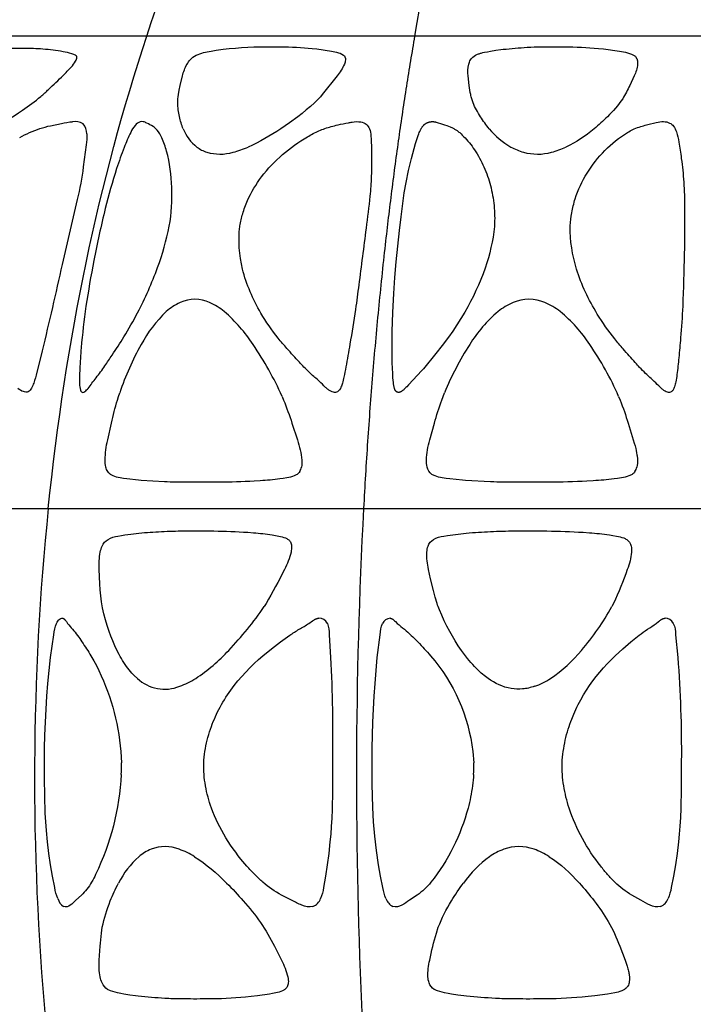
# Model space of a CAD drawing. Header units: millimetres. Extents: x 1250 to 1725, y 0 to 1655.
# Tile 86 of 256: x 1446 to 1487, y 672 to 732. Entities that reach past the tile are written whole.
import ezdxf

# ---------------------------------------------------------------- set-up
doc = ezdxf.new("R2010")
doc.units = ezdxf.units.MM
doc.header["$MEASUREMENT"] = 0
doc.layers.add('Crea2D$visibili$tangenti', color=7, linetype='Continuous', true_color=0x000000)

msp = doc.modelspace()

# ---------------------------------------------------------------- linework, layer by layer
at = {"layer": 'Crea2D$visibili$tangenti'}
for p, q in [((1453.663, 730.704), (1439.606, 730.704)), ((1470.032, 730.704), (1453.663, 730.704)), ((1487.599, 730.704), (1470.032, 730.704)), ((1457.9, 729.838), (1458.186, 729.879)), ((1458.186, 729.879), (1458.324, 729.897)), ((1474.999, 729.838), (1475.298, 729.879)), ((1475.298, 729.879), (1475.443, 729.897)), ((1459.345, 719.076), (1459.349, 719.108)), ((1479.544, 719.076), (1479.545, 719.108)), ((1451.923, 708.695), (1451.997, 708.917)), ((1471.769, 708.695), (1471.858, 708.917)), ((1431.073, 701.845), (1447.629, 701.845)), ((1447.629, 701.845), (1466.909, 701.845)), ((1466.909, 701.845), (1487.599, 701.845)), ((1452.104, 700.197), (1452.302, 700.23)), ((1472.046, 700.197), (1473.017, 700.324)), ((1451.891, 700.158), (1452.104, 700.197)), ((1471.817, 700.158), (1472.046, 700.197)), ((1452.259, 672.17), (1452.065, 672.205)), ((1452.625, 672.111), (1452.259, 672.17)), ((1452.957, 672.065), (1452.625, 672.111)), ((1472.29, 672.17), (1472.082, 672.205)), ((1472.68, 672.111), (1472.29, 672.17)), ((1473.035, 672.065), (1472.68, 672.111))]:
    msp.add_line(p, q, dxfattribs=at)
for points in [[(1456.683, 729.543, -0.075269), (1457.582, 729.785), (1457.9, 729.838)], [(1458.324, 729.897, -0.031123), (1461.334, 730.055), (1461.841, 730.052, -0.026391), (1463.771, 729.951), (1464.051, 729.922), (1464.939, 729.785), (1465.256, 729.716, -0.102669), (1465.683, 729.543)], [(1475.443, 729.897, -0.011029), (1476.915, 730.019, -0.018545), (1478.641, 730.055), (1479.185, 730.052, -0.024028), (1481.276, 729.951), (1481.583, 729.922), (1482.564, 729.785), (1482.918, 729.716, -0.086641), (1483.419, 729.543)], [(1455.884, 725.04), (1455.847, 725.13), (1455.813, 725.221), (1455.781, 725.313), (1455.75, 725.406), (1455.722, 725.499), (1455.696, 725.593), (1455.672, 725.687), (1455.627, 725.886), (1455.607, 725.991), (1455.59, 726.096), (1455.576, 726.202), (1455.564, 726.308), (1455.555, 726.414), (1455.549, 726.52), (1455.546, 726.627), (1455.547, 726.688), (1455.548, 726.75), (1455.551, 726.812), (1455.555, 726.875), (1455.569, 727.002), (1455.587, 727.131), (1455.636, 727.408), (1455.695, 727.684), (1455.837, 728.268, -0.067846), (1456.117, 728.988, -0.04511), (1456.299, 729.248, -0.101007), (1456.683, 729.543)], [(1465.683, 729.543, -0.109847), (1465.774, 729.428, -0.131262), (1465.804, 729.248, -0.069484), (1465.736, 728.988, -0.066559), (1465.294, 728.27), (1464.387, 727.131), (1464.276, 727.003), (1464.16, 726.875), (1464.037, 726.75), (1463.908, 726.627), (1463.661, 726.406), (1463.408, 726.191), (1463.15, 725.983), (1462.886, 725.781), (1462.373, 725.403), (1461.849, 725.04), (1461.612, 724.881), (1461.371, 724.728), (1461.126, 724.581), (1460.878, 724.439), (1460.627, 724.302), (1460.373, 724.172), (1460.116, 724.047), (1459.857, 723.928)], [(1474.599, 725.04, -0.032985), (1474.055, 725.781), (1473.99, 725.882), (1473.928, 725.984), (1473.868, 726.088), (1473.81, 726.193), (1473.756, 726.3), (1473.703, 726.408), (1473.654, 726.517), (1473.607, 726.627), (1473.583, 726.688), (1473.561, 726.749), (1473.541, 726.812), (1473.521, 726.874), (1473.504, 726.938), (1473.489, 727.002), (1473.474, 727.066), (1473.46, 727.13), (1473.434, 727.268), (1473.41, 727.406), (1473.389, 727.545), (1473.371, 727.684), (1473.306, 728.268, -0.088045), (1473.341, 728.988, -0.064716), (1473.445, 729.248, -0.141621), (1473.761, 729.543)], [(1483.419, 729.543, -0.078756), (1483.553, 729.428, -0.110677), (1483.645, 729.248, -0.076334), (1483.664, 728.988, -0.086352), (1483.453, 728.269), (1483.185, 727.684, -0.024768), (1482.755, 726.875, -0.050423), (1481.819, 725.781, -0.02172), (1481.001, 725.04, -0.062722), (1479.287, 723.928)], [(1445.882, 724.513, -0.043653), (1447.123, 725.053, -0.024783), (1447.776, 725.231), (1448.44, 725.365, -0.035441), (1449.108, 725.475)], [(1449.986, 724.733, -0.045611), (1449.94, 724.058), (1449.77, 722.714, -0.025008), (1449.404, 720.715), (1448.475, 716.758, -0.007299), (1447.251, 711.478), (1446.888, 709.997), (1446.844, 709.834), (1446.796, 709.671), (1446.744, 709.51)], [(1451.432, 703.927, -0.085724), (1451.27, 704.096, -0.090891), (1451.151, 704.378, -0.052829), (1451.106, 704.804, -0.054809), (1451.265, 706.032), (1451.491, 707.052, -0.015067), (1451.854, 708.465), (1451.923, 708.695)], [(1461.93, 708.695), (1462.023, 708.465, -0.015147), (1462.532, 707.052), (1462.862, 706.032, -0.060161), (1463.132, 704.804, -0.056695), (1463.114, 704.378)], [(1471.088, 703.927, -0.19472), (1470.789, 704.378, -0.058532), (1470.751, 704.804, -0.060781), (1470.963, 706.032), (1471.243, 707.052, -0.016269), (1471.686, 708.465), (1471.769, 708.695)], [(1482.507, 708.695), (1482.599, 708.465, -0.015836), (1483.092, 707.052), (1483.464, 705.837), (1483.509, 705.676), (1483.55, 705.514), (1483.581, 705.377), (1483.608, 705.239), (1483.626, 705.127), (1483.634, 705.07), (1483.641, 705.014), (1483.65, 704.909), (1483.657, 704.804, -0.059), (1483.627, 704.378)], [(1452.231, 703.683), (1452.017, 703.72, -0.051208), (1451.607, 703.834, -0.054618), (1451.432, 703.927)], [(1463.005, 704.096, -0.091749), (1462.841, 703.927, -0.060579), (1462.66, 703.833, -0.050426), (1462.228, 703.721), (1462.002, 703.683)], [(1471.96, 703.683), (1471.726, 703.72, -0.04776), (1471.278, 703.834, -0.052605), (1471.088, 703.927)], [(1483.506, 704.096, -0.089634), (1483.332, 703.928, -0.057959), (1483.139, 703.833, -0.04805), (1482.684, 703.721), (1482.446, 703.683)], [(1462.002, 703.683), (1461.793, 703.654, -0.017298), (1460.595, 703.535), (1460.22, 703.512, -0.013049), (1458.057, 703.449), (1456.148, 703.445, -0.011399), (1454.731, 703.473), (1453.311, 703.555), (1453.147, 703.569), (1452.43, 703.654), (1452.231, 703.683)], [(1482.446, 703.683), (1482.225, 703.654, -0.016461), (1480.956, 703.535), (1480.559, 703.512, -0.012285), (1478.251, 703.449), (1476.203, 703.445, -0.010554), (1474.675, 703.473), (1473.137, 703.555), (1472.958, 703.569), (1472.177, 703.654), (1471.96, 703.683)], [(1452.302, 700.23), (1452.673, 700.283), (1453.01, 700.324), (1453.17, 700.34, -0.008097), (1454.553, 700.436, -0.011908), (1455.921, 700.473), (1457.757, 700.469, -0.015602), (1459.829, 700.39), (1460.186, 700.363, -0.01886), (1461.323, 700.23), (1461.521, 700.197)], [(1473.017, 700.324), (1473.191, 700.34, -0.007472), (1474.678, 700.436, -0.011355), (1476.15, 700.473), (1478.121, 700.469, -0.014628), (1480.338, 700.39), (1480.72, 700.363, -0.017529), (1481.939, 700.23), (1482.151, 700.197)], [(1453.079, 691.463), (1452.88, 691.647), (1452.81, 691.718), (1452.742, 691.791), (1452.656, 691.889), (1452.573, 691.989), (1452.492, 692.091), (1452.414, 692.196), (1452.331, 692.313), (1452.252, 692.431), (1452.175, 692.552), (1452.1, 692.674), (1452.029, 692.798), (1451.96, 692.923), (1451.828, 693.178), (1451.694, 693.462), (1451.569, 693.75), (1451.453, 694.043), (1451.346, 694.338, -0.078071), (1450.79, 697.249), (1450.747, 698.12, -0.06439), (1450.81, 699.176, -0.053708), (1450.931, 699.549, -0.150047), (1451.287, 699.953, -0.091669), (1451.891, 700.158)], [(1462.299, 699.953, -0.100581), (1462.435, 699.8, -0.114598), (1462.507, 699.549, -0.063511), (1462.473, 699.176, -0.063653), (1462.065, 698.12, -0.021636), (1460.954, 696.042), (1460.834, 695.847)], [(1461.521, 700.197), (1461.733, 700.157, -0.049119), (1462.135, 700.042, -0.061436), (1462.299, 699.953)], [(1474.52, 691.463), (1474.277, 691.647), (1474.191, 691.718), (1474.106, 691.791), (1473.998, 691.888), (1473.892, 691.989), (1473.789, 692.091), (1473.688, 692.196), (1473.581, 692.312), (1473.476, 692.43), (1473.374, 692.55), (1473.274, 692.672), (1473.08, 692.922), (1472.895, 693.177), (1472.703, 693.46), (1472.519, 693.748), (1472.343, 694.041), (1472.176, 694.338), (1472.004, 694.661), (1471.841, 694.989), (1471.688, 695.322), (1471.544, 695.659), (1471.507, 695.752), (1471.472, 695.847), (1471.439, 695.944), (1471.407, 696.042), (1471.291, 696.426), (1471.179, 696.836), (1471.012, 697.549), (1470.886, 698.12, -0.071802), (1470.782, 699.176, -0.063373), (1470.856, 699.549, -0.177732), (1471.183, 699.953, -0.09413), (1471.817, 700.158)], [(1483, 699.953, -0.204178), (1483.278, 699.549, -0.066507), (1483.298, 699.176, -0.070861), (1483.033, 698.12, -0.025575), (1482.188, 696.043), (1482.093, 695.847)], [(1482.151, 700.197), (1482.379, 700.157, -0.044009), (1482.816, 700.042, -0.053282), (1483, 699.953)], [(1448.208, 678.007, -0.044878), (1448.026, 678.685), (1447.887, 679.376), (1447.769, 680.072), (1447.669, 680.77), (1447.585, 681.47), (1447.518, 682.172), (1447.449, 683.229), (1447.412, 684.287), (1447.398, 685.346), (1447.406, 687.198), (1447.424, 687.991), (1447.453, 688.785), (1447.494, 689.577), (1447.547, 690.369), (1447.611, 691.161), (1447.687, 691.951), (1447.774, 692.739), (1447.973, 694.134, -0.068728), (1448.131, 694.821)], [(1448.497, 695.142), (1448.51, 695.139), (1448.516, 695.138), (1448.52, 695.137), (1448.523, 695.136), (1448.526, 695.135), (1448.529, 695.134), (1448.532, 695.133), (1448.535, 695.132), (1448.538, 695.131), (1448.541, 695.13), (1448.544, 695.128), (1448.547, 695.127), (1448.552, 695.124), (1448.557, 695.122), (1448.562, 695.119), (1448.567, 695.116), (1448.572, 695.113), (1448.576, 695.11), (1448.581, 695.107), (1448.586, 695.103), (1448.59, 695.1), (1448.595, 695.096), (1448.604, 695.089), (1448.612, 695.081), (1448.621, 695.073), (1448.632, 695.063), (1448.642, 695.052), (1448.653, 695.041), (1448.663, 695.029), (1448.673, 695.017), (1448.683, 695.005), (1448.702, 694.98), (1448.736, 694.934), (1448.816, 694.818, 0.027631), (1449.118, 694.467, -0.03571), (1449.691, 693.69, -0.012827), (1450.242, 692.845, -0.100249), (1451.985, 687.692), (1452.061, 687), (1452.105, 686.298)], [(1457.139, 686.298), (1457.15, 686.474), (1457.166, 686.65), (1457.187, 686.826), (1457.213, 687), (1457.242, 687.174), (1457.274, 687.347), (1457.31, 687.52), (1457.35, 687.692), (1457.394, 687.862), (1457.442, 688.032), (1457.493, 688.2), (1457.548, 688.367), (1457.603, 688.523), (1457.66, 688.677), (1457.721, 688.83), (1457.785, 688.982), (1457.85, 689.128), (1457.918, 689.274), (1457.988, 689.418), (1458.061, 689.561), (1458.142, 689.714), (1458.226, 689.866), (1458.314, 690.015), (1458.403, 690.163), (1458.496, 690.31), (1458.591, 690.455), (1458.788, 690.739), (1459.004, 691.029), (1459.229, 691.311), (1459.463, 691.585), (1459.705, 691.852), (1459.955, 692.112), (1460.214, 692.364), (1460.479, 692.608), (1460.751, 692.845), (1461.288, 693.276), (1461.839, 693.69), (1462.393, 694.097, -0.020939), (1462.972, 694.467, 0.020817), (1463.561, 694.82), (1463.79, 694.981), (1463.828, 695.006), (1463.866, 695.03), (1463.906, 695.052), (1463.926, 695.063), (1463.946, 695.074), (1463.962, 695.081), (1463.979, 695.089), (1463.995, 695.096), (1464.012, 695.103), (1464.029, 695.11), (1464.046, 695.116), (1464.063, 695.122), (1464.081, 695.127), (1464.091, 695.13), (1464.102, 695.132), (1464.113, 695.134), (1464.123, 695.136), (1464.134, 695.138), (1464.166, 695.142)], [(1464.697, 694.821, -0.111105), (1464.812, 694.134), (1464.895, 692.739, -0.015287), (1465.009, 686.404), (1465.006, 684.588), (1464.985, 683.444), (1464.966, 682.924), (1464.937, 682.405), (1464.901, 681.937), (1464.857, 681.47), (1464.776, 680.77), (1464.683, 680.072), (1464.578, 679.376), (1464.457, 678.685, -0.065172), (1464.284, 678.007)], [(1468.28, 678.007, -0.056412), (1468.087, 678.685), (1467.945, 679.376), (1467.823, 680.072), (1467.693, 680.944), (1467.591, 681.821), (1467.518, 682.7), (1467.474, 683.581), (1467.443, 684.993), (1467.445, 687.197), (1467.457, 687.99), (1467.479, 688.783), (1467.513, 689.576), (1467.556, 690.368), (1467.61, 691.159), (1467.674, 691.95), (1467.749, 692.739), (1467.92, 694.134, -0.088183), (1468.074, 694.821)], [(1468.527, 695.142), (1468.544, 695.139), (1468.553, 695.138), (1468.557, 695.137), (1468.561, 695.136), (1468.565, 695.135), (1468.569, 695.134), (1468.573, 695.133), (1468.578, 695.132), (1468.586, 695.13), (1468.594, 695.127), (1468.601, 695.124), (1468.607, 695.122), (1468.614, 695.119), (1468.62, 695.116), (1468.627, 695.113), (1468.633, 695.11), (1468.646, 695.103), (1468.658, 695.096), (1468.671, 695.089), (1468.683, 695.081), (1468.695, 695.073), (1468.71, 695.063), (1468.725, 695.052), (1468.74, 695.041), (1468.754, 695.029), (1468.782, 695.005), (1468.81, 694.981), (1468.858, 694.935), (1468.974, 694.819, 0.025177), (1469.403, 694.467, -0.035545), (1470.223, 693.69, -0.014779), (1471.011, 692.845, -0.147718), (1473.592, 687), (1473.65, 686.298)], [(1479.053, 686.298, -0.025046), (1479.121, 687), (1479.147, 687.174), (1479.176, 687.347), (1479.209, 687.52), (1479.245, 687.692), (1479.285, 687.862), (1479.328, 688.031), (1479.375, 688.2), (1479.424, 688.367), (1479.474, 688.522), (1479.526, 688.676), (1479.58, 688.83), (1479.638, 688.982), (1479.757, 689.274), (1479.885, 689.561), (1479.958, 689.713), (1480.033, 689.864), (1480.191, 690.161), (1480.359, 690.453), (1480.537, 690.739), (1480.727, 691.025), (1480.926, 691.305), (1481.133, 691.578), (1481.349, 691.845), (1481.573, 692.105), (1481.804, 692.359), (1482.043, 692.606), (1482.288, 692.845), (1482.767, 693.275), (1483.26, 693.69), (1483.752, 694.097, -0.022591), (1484.27, 694.467, 0.022734), (1484.798, 694.819), (1484.941, 694.935), (1485, 694.981), (1485.034, 695.006), (1485.069, 695.03), (1485.087, 695.041), (1485.105, 695.052), (1485.123, 695.063), (1485.141, 695.073), (1485.156, 695.081), (1485.17, 695.089), (1485.185, 695.096), (1485.201, 695.103), (1485.216, 695.11), (1485.231, 695.116), (1485.247, 695.122), (1485.255, 695.124), (1485.263, 695.127), (1485.273, 695.13), (1485.282, 695.132), (1485.292, 695.134), (1485.302, 695.136), (1485.312, 695.138), (1485.322, 695.139), (1485.342, 695.142)], [(1485.851, 694.821, -0.103356), (1485.99, 694.134), (1486.122, 692.739, -0.021543), (1486.339, 686.404), (1486.337, 684.728), (1486.311, 683.513), (1486.287, 682.971), (1486.254, 682.429), (1486.214, 681.949), (1486.165, 681.47), (1486.076, 680.77), (1485.974, 680.072), (1485.857, 679.376), (1485.72, 678.685, -0.061874), (1485.531, 678.007)], [(1463.816, 677.522, -0.163034), (1463.133, 677.608, -0.02684), (1462.508, 677.906), (1461.891, 678.222, -0.054992), (1460.754, 679.008, -0.019632), (1460.253, 679.484, -0.01234), (1459.78, 679.989), (1459.407, 680.429), (1459.246, 680.631), (1459.09, 680.837), (1458.932, 681.055), (1458.778, 681.276), (1458.63, 681.501), (1458.487, 681.729), (1458.358, 681.945), (1458.234, 682.165), (1458.116, 682.387), (1458.003, 682.612), (1457.896, 682.84), (1457.794, 683.071), (1457.699, 683.304), (1457.611, 683.54), (1457.553, 683.706), (1457.498, 683.873), (1457.447, 684.042), (1457.399, 684.211), (1457.355, 684.382), (1457.315, 684.553), (1457.278, 684.726), (1457.245, 684.899, -0.024212), (1457.154, 685.598, -0.031094), (1457.139, 686.298)], [(1485.071, 677.522, -0.176238), (1484.436, 677.608, -0.029057), (1483.867, 677.906), (1483.305, 678.222, -0.058893), (1482.279, 679.008, -0.020355), (1481.832, 679.484, -0.012289), (1481.411, 679.989, -0.087919), (1479.478, 683.54, -0.038423), (1479.149, 684.899, -0.021859), (1479.066, 685.598, -0.028662), (1479.053, 686.298)], [(1452.097, 685.598, -0.098162), (1450.528, 679.484, -0.053231), (1449.989, 678.585, -0.033536), (1449.666, 678.222), (1449.322, 677.906, -0.037812), (1448.975, 677.608, -0.269222), (1448.561, 677.522)], [(1473.639, 685.598, -0.018262), (1473.57, 684.899, -0.031604), (1473.299, 683.54, -0.10121), (1471.033, 679.008, -0.063816), (1470.186, 678.222), (1469.717, 677.906, -0.032856), (1469.243, 677.608, -0.206397), (1468.7, 677.522)], [(1456.574, 680.571, -0.056639), (1458.536, 678.958, -0.016826), (1459.557, 677.867, -0.071351), (1461.455, 675.095), (1461.884, 674.252, -0.062251), (1462.279, 673.224, -0.069473), (1462.308, 672.859, -0.105817), (1462.238, 672.612)], [(1478.263, 680.571, -0.066946), (1480.105, 678.958, -0.020821), (1481.012, 677.867, -0.028209), (1481.874, 676.619, -0.037107), (1482.581, 675.096), (1482.904, 674.253), (1482.97, 674.064), (1483.033, 673.873), (1483.075, 673.729), (1483.094, 673.657), (1483.112, 673.585), (1483.125, 673.521), (1483.137, 673.458), (1483.146, 673.398), (1483.154, 673.338), (1483.165, 673.225, -0.071878), (1483.143, 672.861, -0.100609), (1483.033, 672.612)], [(1451.262, 672.458, -0.147483), (1450.916, 672.86, -0.053454), (1450.8, 673.225, -0.065293), (1450.748, 674.253), (1450.801, 675.095, -0.012038), (1450.879, 675.89), (1450.934, 676.258, -0.04785), (1451.424, 677.867, -0.02796), (1451.928, 678.958)], [(1471.237, 672.458, -0.173992), (1470.917, 672.86, -0.062768), (1470.846, 673.225, -0.072482), (1470.954, 674.253, -0.016713), (1471.36, 675.89), (1471.479, 676.258, -0.046249), (1472.284, 677.866, -0.024145), (1473.013, 678.958)], [(1462.238, 672.612, -0.105847), (1462.102, 672.461, -0.051126), (1461.944, 672.369, -0.054916), (1461.554, 672.249), (1461.347, 672.206)], [(1483.033, 672.612, -0.092122), (1482.87, 672.461, -0.044414), (1482.692, 672.369, -0.049009), (1482.266, 672.249), (1482.043, 672.206)], [(1461.347, 672.206), (1461.155, 672.171), (1460.419, 672.063), (1460.046, 672.02), (1459.697, 671.987, -0.022229), (1457.329, 671.879, -0.005319), (1455.713, 671.881, -0.011337), (1454.766, 671.911, -0.010672), (1453.118, 672.046), (1452.957, 672.065)], [(1472.082, 672.205), (1471.858, 672.249), (1471.425, 672.368, -0.048278), (1471.237, 672.458)], [(1482.043, 672.206), (1481.835, 672.171), (1481.044, 672.063), (1480.642, 672.02), (1480.268, 671.987, -0.020924), (1477.724, 671.879, -0.004946), (1475.991, 671.881, -0.010593), (1474.974, 671.911, -0.009919), (1473.208, 672.046), (1473.035, 672.065)]]:
    msp.add_lwpolyline(points, format="xyb", dxfattribs=at)
for points in [[(1473.761, 729.543), (1473.802, 729.563), (1473.843, 729.581), (1473.885, 729.598), (1473.928, 729.614), (1473.973, 729.629), (1474.018, 729.643), (1474.063, 729.657), (1474.109, 729.67), (1474.205, 729.694), (1474.301, 729.715), (1474.485, 729.752), (1474.669, 729.785), (1474.999, 729.838)], [(1452.065, 672.205), (1451.855, 672.249), (1451.445, 672.368), (1451.262, 672.458)]]:
    msp.add_lwpolyline(points, dxfattribs=at)
msp.add_lwpolyline([(1474.911, 719.108), (1474.909, 719.092), (1474.908, 719.076), (1474.872, 718.752), (1474.825, 718.429), (1474.768, 718.108), (1474.701, 717.788), (1474.625, 717.471), (1474.539, 717.156), (1474.445, 716.843), (1474.343, 716.533), (1474.217, 716.183), (1474.082, 715.837), (1473.937, 715.495), (1473.784, 715.156), (1473.623, 714.821), (1473.454, 714.489), (1473.278, 714.162), (1473.095, 713.838), (1472.861, 713.447), (1472.618, 713.061), (1472.365, 712.682), (1472.102, 712.31), (1471.722, 711.804), (1471.33, 711.308), (1470.573, 710.383), (1470.476, 710.271), (1469.656, 709.398), (1469.551, 709.284), (1469.497, 709.228), (1469.442, 709.173), (1469.391, 709.124), (1469.365, 709.101), (1469.339, 709.078), (1469.312, 709.056), (1469.298, 709.045), (1469.284, 709.034), (1469.27, 709.024), (1469.255, 709.014), (1469.24, 709.005), (1469.225, 708.995), (1469.205, 708.983), (1469.195, 708.978), (1469.184, 708.972), (1469.174, 708.967), (1469.163, 708.962), (1469.153, 708.958), (1469.142, 708.953), (1469.131, 708.95), (1469.126, 708.948), (1469.12, 708.946), (1469.115, 708.945), (1469.109, 708.943), (1469.104, 708.942), (1469.098, 708.941), (1469.093, 708.94), (1469.087, 708.939), (1469.082, 708.938), (1469.076, 708.937), (1469.07, 708.937), (1469.065, 708.936), (1469.059, 708.936), (1469.054, 708.936), (1469.049, 708.936), (1469.043, 708.936), (1469.038, 708.937), (1469.033, 708.937), (1469.028, 708.938), (1469.023, 708.938), (1469.018, 708.939), (1469.013, 708.94), (1469.008, 708.941), (1469.003, 708.942), (1468.998, 708.944), (1468.993, 708.945), (1468.988, 708.946), (1468.983, 708.948), (1468.978, 708.95), (1468.973, 708.952), (1468.969, 708.953), (1468.964, 708.955), (1468.959, 708.958), (1468.954, 708.96), (1468.95, 708.962), (1468.945, 708.964), (1468.941, 708.967), (1468.936, 708.97), (1468.932, 708.972), (1468.928, 708.975), (1468.923, 708.978), (1468.919, 708.981), (1468.915, 708.984), (1468.911, 708.987), (1468.907, 708.99), (1468.903, 708.994), (1468.898, 708.999), (1468.893, 709.003), (1468.888, 709.009), (1468.883, 709.014), (1468.878, 709.019), (1468.874, 709.025), (1468.869, 709.03), (1468.865, 709.036), (1468.861, 709.042), (1468.857, 709.048), (1468.853, 709.054), (1468.85, 709.06), (1468.846, 709.067), (1468.842, 709.073), (1468.839, 709.079), (1468.836, 709.086), (1468.83, 709.099), (1468.824, 709.113), (1468.818, 709.127), (1468.813, 709.141), (1468.808, 709.155), (1468.804, 709.17), (1468.795, 709.198), (1468.783, 709.241), (1468.773, 709.284), (1468.764, 709.327), (1468.755, 709.369), (1468.748, 709.412), (1468.742, 709.454), (1468.731, 709.539), (1468.716, 709.677), (1468.705, 709.817), (1468.69, 710.098), (1468.667, 710.739), (1468.655, 711.379), (1468.662, 712.657), (1468.698, 713.822), (1468.76, 714.985), (1468.829, 715.95), (1468.911, 716.913), (1469.106, 718.837), (1469.199, 719.663), (1469.305, 720.487), (1469.4, 721.122), (1469.51, 721.754), (1469.663, 722.492), (1469.838, 723.225), (1470.001, 723.844), (1470.091, 724.151), (1470.187, 724.456), (1470.248, 724.635), (1470.281, 724.724), (1470.317, 724.812), (1470.342, 724.87), (1470.369, 724.928), (1470.383, 724.956), (1470.397, 724.985), (1470.412, 725.013), (1470.428, 725.041), (1470.442, 725.064), (1470.456, 725.087), (1470.47, 725.11), (1470.486, 725.132), (1470.501, 725.154), (1470.517, 725.175), (1470.534, 725.196), (1470.551, 725.217), (1470.568, 725.237), (1470.587, 725.257), (1470.605, 725.275), (1470.625, 725.294), (1470.634, 725.302), (1470.644, 725.311), (1470.655, 725.32), (1470.665, 725.328), (1470.675, 725.336), (1470.686, 725.344), (1470.697, 725.351), (1470.707, 725.359), (1470.722, 725.369), (1470.737, 725.378), (1470.753, 725.387), (1470.768, 725.395), (1470.784, 725.403), (1470.8, 725.411), (1470.817, 725.418), (1470.833, 725.425), (1470.85, 725.431), (1470.867, 725.437), (1470.884, 725.443), (1470.901, 725.448), (1470.918, 725.453), (1470.935, 725.458), (1470.953, 725.462), (1470.971, 725.465), (1470.988, 725.468), (1471.006, 725.471), (1471.024, 725.474), (1471.042, 725.476), (1471.06, 725.477), (1471.078, 725.479), (1471.096, 725.479), (1471.114, 725.48), (1471.132, 725.48), (1471.15, 725.479), (1471.168, 725.478), (1471.186, 725.477), (1471.204, 725.476), (1471.221, 725.474), (1471.239, 725.471), (1471.257, 725.468), (1471.282, 725.464), (1471.306, 725.458), (1471.331, 725.452), (1471.355, 725.446), (1471.729, 725.333), (1471.867, 725.289), (1472.004, 725.242), (1472.105, 725.204), (1472.204, 725.164), (1472.253, 725.142), (1472.302, 725.12), (1472.35, 725.096), (1472.398, 725.071), (1472.437, 725.05), (1472.477, 725.027), (1472.515, 725.004), (1472.554, 724.979), (1472.591, 724.954), (1472.629, 724.929), (1472.665, 724.902), (1472.702, 724.875), (1472.745, 724.841), (1472.787, 724.806), (1472.829, 724.77), (1472.87, 724.733), (1472.949, 724.657), (1473.027, 724.579), (1473.119, 724.483), (1473.208, 724.384), (1473.295, 724.284), (1473.379, 724.181), (1473.462, 724.077), (1473.542, 723.971), (1473.619, 723.863), (1473.695, 723.753), (1473.777, 723.628), (1473.856, 723.502), (1473.933, 723.373), (1474.006, 723.243), (1474.077, 723.111), (1474.145, 722.978), (1474.21, 722.844), (1474.272, 722.708), (1474.332, 722.57), (1474.388, 722.432), (1474.442, 722.292), (1474.492, 722.151), (1474.54, 722.01), (1474.585, 721.867), (1474.628, 721.724), (1474.667, 721.579), (1474.705, 721.427), (1474.74, 721.275), (1474.772, 721.122), (1474.801, 720.968), (1474.827, 720.813), (1474.85, 720.658), (1474.87, 720.503), (1474.887, 720.348), (1474.902, 720.193), (1474.913, 720.038), (1474.921, 719.883), (1474.926, 719.728), (1474.928, 719.573), (1474.926, 719.418), (1474.92, 719.263)], close=True, dxfattribs=at)
for centre, radius, start, end in [((1449.253, 724.533), 0.953, 57.92087, 98.70373), ((1449.136, 724.761), 0.851, 358.13937, 42.96396), ((1458.354, 726.024), 2.659, 201.7156, 232.03972), ((1478.31, 728.105), 4.813, 219.54702, 240.20785), ((1457.991, 725.624), 2.121, 233.13955, 251.72167), ((1457.363, 729.666), 6.256, 284.52306, 293.49424), ((1477.642, 727.009), 3.531, 240.77948, 254.29568), ((1477.14, 728.469), 5.022, 284.63985, 295.30166), ((1458.13, 726.342), 2.848, 253.59061, 286.34534), ((1477.549, 726.754), 3.26, 254.65202, 285.29966), ((1457.132, 711.327), 3.419, 114.83566, 131.91292), ((1456.596, 712.504), 2.126, 64.91717, 115.06503), ((1455.914, 710.882), 3.885, 50.30804, 65.94578), ((1477.579, 710.854), 3.886, 113.02731, 129.05245), ((1477.025, 712.199), 2.432, 66.56358, 113.42087), ((1476.432, 710.708), 4.036, 51.61477, 67.24843), ((1460.271, 708.125), 7.901, 133.34477, 151.7885), ((1452.056, 706.556), 9.68, 33.22892, 49.08966), ((1480.702, 707.322), 8.599, 130.38786, 148.14248), ((1473.076, 706.789), 9.193, 33.48007, 50.38874), ((1469.382, 702.935), 18.386, 150.9566, 161.01266), ((1442.655, 699.96), 21.162, 24.37919, 34.21974), ((1489.227, 701.699), 18.809, 147.29942, 157.43489), ((1464.534, 700.758), 19.648, 23.82701, 34.40894), ((1462.394, 704.495), 0.729, 326.82621, 350.79926), ((1482.912, 704.518), 0.729, 324.6019, 348.93564), ((1609.023, 685.359), 162.233, 174.16743, 185.23128), ((1779.341, 685.357), 312.867, 176.97915, 182.7096), ((1443.882, 707.384), 20.506, 316.1456, 325.76145), ((1468.065, 703.625), 16.04, 319.35744, 330.99425), ((1464.17, 694.549), 0.593, 27.2992, 90.327), ((1468.569, 694.602), 0.542, 94.39588, 156.13919), ((1485.329, 694.556), 0.586, 26.8503, 88.69734), ((1450.461, 700.81), 11.208, 303.48783, 317.07563), ((1473.236, 698.989), 9.097, 304.17614, 320.29541), ((1454.753, 693.26), 2.456, 227.02864, 291.86146), ((1453.984, 695.626), 4.941, 289.92795, 302.5938), ((1475.856, 695.27), 4.55, 289.46492, 303.19253), ((1442.715, 686.053), 9.393, 357.22524, 1.49765), ((1466.596, 686.056), 7.058, 356.27782, 1.96443), ((1454.994, 678.416), 2.823, 112.49706, 130.23185), ((1454.779, 678.819), 2.368, 68.60854, 111.41147), ((1454.015, 676.498), 4.81, 57.86229, 70.22199), ((1476.764, 677.509), 3.742, 110.10088, 125.11105), ((1476.405, 678.476), 2.711, 70.00471, 110.01258), ((1475.861, 676.822), 4.452, 57.35154, 70.69975), ((1456.782, 676.5), 5.441, 131.57631, 153.15057), ((1478.834, 674.79), 7.158, 126.14762, 144.39418), ((1449.121, 678.3), 0.958, 197.80936, 234.25393), ((1463.473, 678.322), 0.87, 293.22624, 338.77935), ((1469.142, 678.33), 0.921, 200.54513, 241.34421), ((1484.691, 678.343), 0.905, 294.83111, 338.16377)]:
    msp.add_arc(centre, radius, start, end, dxfattribs=at)
for points in [[(1453.663, 730.704), (1456.462, 739.648), (1460.587, 746.396), (1464.334, 753.571)], [(1475.556, 753.571), (1473.617, 746.396), (1471.481, 739.648), (1470.032, 730.704)], [(1447.629, 701.845), (1448.685, 712.123), (1450.747, 721.982), (1453.663, 730.704)]]:
    msp.add_open_spline(points, degree=3, dxfattribs=at)
msp.add_rational_spline([(1470.032, 730.704), (1467.742, 717.452), (1466.909, 701.845)], [1, 0.981464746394, 1], degree=2, dxfattribs=at)
for points, knots in [([(1442.274, 724.02), (1441.99, 723.901), (1441.498, 723.717), (1440.836, 723.577), (1440.326, 723.598), (1439.928, 723.856), (1439.744, 724.336), (1439.712, 724.953), (1439.848, 725.679), (1440.091, 726.459), (1440.537, 727.315), (1441.053, 728.115), (1441.567, 728.833), (1442.017, 729.276), (1442.479, 729.543), (1443.349, 729.783), (1444.096, 729.864), (1444.667, 729.919), (1444.854, 729.934), (1445.298, 729.951), (1445.986, 729.955), (1446.679, 729.948), (1447.528, 729.897), (1448.31, 729.809), (1448.972, 729.66), (1449.256, 729.57), (1449.37, 729.486), (1449.393, 729.391), (1449.361, 729.287), (1449.255, 729.078), (1448.984, 728.74), (1448.425, 728.174), (1447.797, 727.585), (1446.996, 726.842), (1445.762, 725.955), (1444.134, 724.936), (1442.844, 724.257), (1442.274, 724.02)], [0, 0, 0, 0, 0.924349, 1.572567, 2.022801, 2.428762, 2.932751, 3.502454, 4.290698, 5.12271, 5.961881, 7.167797, 7.98611, 8.602071, 9.050406, 9.577036, 11.298692, 11.298692, 11.298692, 11.860611, 12.630785, 13.364876, 13.939083, 15.181762, 15.721069, 15.974857, 16.071034, 16.136529, 16.250012, 16.392802, 16.839752, 17.540875, 18.780584, 19.422955, 20.815988, 23.332255, 25.183873, 25.183873, 25.183873, 25.183873]), ([(1450.418, 716.99), (1450.626, 718.056), (1451.031, 719.947), (1451.666, 722.25), (1452.226, 723.789), (1452.583, 724.677), (1452.89, 725.232), (1453.173, 725.473), (1453.456, 725.485), (1453.714, 725.359), (1454.017, 725.215), (1454.363, 724.923), (1454.631, 724.399), (1455.032, 723.24), (1455.26, 721.418), (1455.169, 719.871), (1455.027, 719.092), (1454.857, 718.231), (1454.332, 716.418), (1453.326, 714.179), (1452.334, 712.424), (1451.632, 711.359), (1451.079, 710.517), (1450.658, 709.955), (1450.301, 709.509), (1450.1, 709.21), (1449.91, 709.014), (1449.765, 708.921), (1449.637, 708.963), (1449.558, 709.161), (1449.526, 709.627), (1449.557, 710.493), (1449.665, 712.073), (1449.923, 714.293), (1450.238, 716.062), (1450.418, 716.99)], [0, 0, 0, 0, 3.259815, 5.798402, 7.165091, 8.167198, 8.669883, 9.06167, 9.242204, 9.47829, 9.916129, 10.250432, 10.814909, 11.664135, 13.919226, 16.292309, 16.292309, 16.292309, 18.92395, 21.941136, 23.637606, 24.971074, 25.764337, 26.660862, 27.076837, 27.478288, 27.739678, 27.892215, 27.980107, 28.107818, 28.498649, 29.387449, 30.701126, 33.252053, 36.088635, 36.088635, 36.088635, 36.088635]), ([(1459.349, 719.108), (1459.385, 719.361), (1459.511, 719.887), (1459.896, 720.924), (1460.984, 722.732), (1462.611, 724.093), (1464.17, 724.936), (1464.812, 725.154), (1465.418, 725.298), (1465.848, 725.383), (1466.309, 725.477), (1466.691, 725.5), (1467.092, 725.349), (1467.309, 725.014), (1467.376, 724.49), (1467.409, 723.521), (1467.404, 722.287), (1467.29, 720.668), (1466.996, 718.46), (1466.705, 716.158), (1466.393, 713.794), (1466.12, 712.126), (1465.874, 710.748), (1465.727, 709.952), (1465.627, 709.538), (1465.528, 709.221), (1465.369, 708.961), (1465.089, 708.913), (1464.905, 709.011), (1464.744, 709.107), (1464.506, 709.317), (1464.159, 709.661), (1463.693, 710.054), (1463.295, 710.445), (1462.819, 710.957), (1462.289, 711.54), (1461.458, 712.509), (1460.394, 714.051), (1459.384, 716.334), (1459.235, 718.208), (1459.345, 719.076)], [0, 0, 0, 0, 0.766492, 1.618254, 3.311957, 7.051675, 7.849217, 8.638832, 9.072606, 9.72073, 9.949818, 10.489911, 10.850642, 11.19609, 11.630509, 12.427873, 14.108771, 15.325959, 17.298418, 20.785173, 22.293377, 24.448595, 25.854656, 26.493948, 26.876582, 27.131126, 27.495211, 27.742435, 27.912889, 28.098667, 28.315713, 28.856311, 29.570728, 30.136243, 30.533722, 31.665676, 32.502315, 34.357715, 37.283135, 39.906769, 39.906769, 39.906769, 39.906769]), ([(1479.545, 719.108), (1479.554, 719.378), (1479.625, 719.937), (1479.902, 721.046), (1480.522, 722.381), (1481.623, 723.76), (1482.637, 724.587), (1483.381, 725.011), (1483.749, 725.146), (1484.229, 725.291), (1484.727, 725.405), (1485.23, 725.511), (1485.619, 725.426), (1485.903, 725.197), (1486.084, 724.775), (1486.213, 724.112), (1486.364, 723.084), (1486.513, 721.75), (1486.555, 719.801), (1486.52, 717.274), (1486.458, 714.618), (1486.329, 712.503), (1486.19, 711.114), (1486.102, 710.219), (1486.013, 709.627), (1485.944, 709.31), (1485.856, 709.097), (1485.717, 708.938), (1485.455, 708.922), (1485.241, 709.082), (1484.975, 709.305), (1484.643, 709.661), (1484.198, 710.039), (1483.817, 710.432), (1483.361, 710.932), (1482.852, 711.51), (1482.034, 712.469), (1480.946, 714.025), (1479.844, 716.306), (1479.53, 718.194), (1479.544, 719.076)], [0, 0, 0, 0, 0.810425, 1.686972, 3.423795, 5.189416, 6.951343, 7.322578, 7.755319, 8.12099, 8.831838, 9.2861, 9.657472, 9.982429, 10.361647, 11.002426, 12.015106, 13.474251, 15.030633, 17.854804, 21.06092, 22.997844, 24.212257, 25.244957, 25.697007, 26.006683, 26.218799, 26.384657, 26.614887, 26.948866, 27.151364, 27.674798, 28.391021, 28.914275, 29.305971, 30.426142, 31.223443, 33.085809, 36.117827, 38.761588, 38.761588, 38.761588, 38.761588]), ([(1446.744, 709.51), (1446.726, 709.459), (1446.687, 709.351), (1446.616, 709.202), (1446.527, 709.068), (1446.443, 708.991), (1446.387, 708.969), (1446.378, 708.966)], [15.115848, 15.115848, 15.115848, 15.115848, 15.357263, 15.629266, 15.850046, 16.072084, 16.115848, 16.115848, 16.115848, 16.115848]), ([(1446.378, 708.966), (1446.359, 708.959), (1446.319, 708.95), (1446.228, 708.948), (1446.029, 708.998), (1445.876, 709.098), (1445.771, 709.177)], [0, 0, 0, 0, 0.0588234, 0.12428, 0.2708633, 0.6662934, 0.6662934, 0.6662934, 0.6662934]), ([(1448.131, 694.821), (1448.153, 694.868), (1448.203, 694.956), (1448.296, 695.062), (1448.395, 695.131), (1448.466, 695.146), (1448.497, 695.142)], [0, 0, 0, 0, 0.1580045, 0.3015874, 0.4201566, 0.5142373, 0.5142373, 0.5142373, 0.5142373]), ([(1477.372, 690.981), (1477.248, 690.94), (1477.006, 690.869), (1476.525, 690.791), (1475.641, 690.827), (1474.941, 691.164), (1474.52, 691.463)], [0, 0, 0, 0, 0.393188, 0.754126, 1.459889, 3.016521, 3.016521, 3.016521, 3.016521])]:
    msp.add_open_spline(points, degree=3, knots=knots, dxfattribs=at)

doc.saveas('drawing.dxf')
